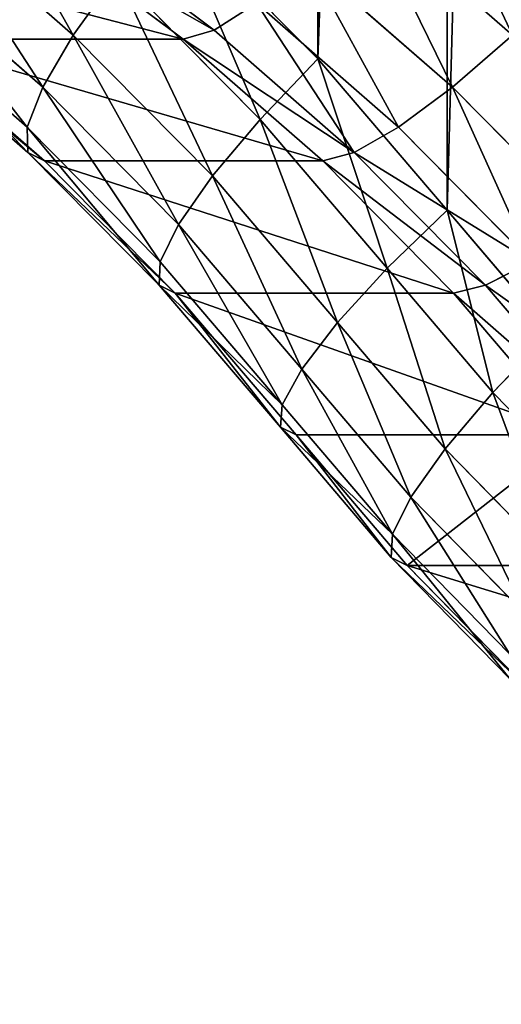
# Model space of a CAD drawing. Extents: x 0 to 1840, y 0 to 334.
# Tile 84 of 109: x 1796.26 to 1799.1, y 150.91 to 156.72. Entities that reach past the tile are written whole.
import ezdxf

# ---------------------------------------------------------------- set-up
doc = ezdxf.new("R2010")
doc.units = 0
doc.layers.get('0').update_dxf_attribs({"color": 13, "linetype": 'CONTINUOUS'})

# ---------------------------------------------------------------- blocks, each defined once
blk = doc.blocks.new('GROUP_16')
for p, q in [((41.0461, 10.4631, 12), (40.1384, 9.5807, 12)), ((41.7168, 9.7205, 11.7321), (42.6305, 10.4867, 11.7321)), ((41.7168, 9.7205, 2.2679), (42.6305, 10.4867, 2.2679)), ((43.203, 9.7507, 3.4824), (44.1149, 10.4077, 3.4824)), ((43.2449, 9.6968, 4), (44.1528, 10.3509, 4)), ((41.9946, 9.4129, 11.4142), (42.885, 10.1595, 11.4142)), ((41.9946, 9.4129, 2.5858), (42.885, 10.1595, 2.5858)), ((40.5128, 9.2228, 11.9319), (41.3933, 10.0787, 11.9319)), ((41.3933, 10.0787, 11.9319), (41.7168, 9.7205, 11.7321)), ((42.2078, 9.1768, 11), (43.0803, 9.9085, 11)), ((42.2078, 9.1768, 3), (43.0803, 9.9085, 3)), ((43.0803, 9.9085, 3), (43.203, 9.7507, 3.4824)), ((40.8618, 8.8893, 11.7321), (41.7168, 9.7205, 11.7321)), ((41.7168, 9.7205, 11.7321), (41.9946, 9.4129, 11.4142)), ((41.7168, 9.7205, 2.2679), (41.9946, 9.4129, 2.5858)), ((42.3418, 9.0285, 10.5176), (43.203, 9.7507, 10.5176)), ((42.3418, 9.0285, 3.4824), (43.203, 9.7507, 3.4824)), ((43.203, 9.7507, 3.4824), (43.2449, 9.6968, 4)), ((42.3875, 8.9778, 4), (43.2449, 9.6968, 4)), ((42.3875, 8.9778, 10), (43.2449, 9.6968, 10)), ((43.2449, 9.6968, 4), (43.2449, 9.6968, 10)), ((40.1384, 9.5807, 12), (39.3454, 8.6876, 12)), ((40.5128, 9.2228, 11.9319), (40.1384, 9.5807, 12)), ((41.1614, 8.6029, 11.4142), (41.9946, 9.4129, 11.4142)), ((41.1614, 8.6029, 2.5858), (41.9946, 9.4129, 2.5858)), ((41.9946, 9.4129, 11.4142), (42.2078, 9.1768, 11)), ((41.9946, 9.4129, 2.5858), (42.2078, 9.1768, 3)), ((39.7328, 8.3443, 11.9319), (40.5128, 9.2228, 11.9319)), ((40.8618, 8.8893, 11.7321), (40.5128, 9.2228, 11.9319)), ((41.3913, 8.3831, 11), (42.2078, 9.1768, 11)), ((41.3913, 8.3831, 3), (42.2078, 9.1768, 3)), ((42.2078, 9.1768, 11), (42.3418, 9.0285, 10.5176)), ((42.2078, 9.1768, 3), (42.3418, 9.0285, 3.4824)), ((41.5359, 8.245, 10.5176), (42.3418, 9.0285, 10.5176)), ((41.5359, 8.245, 3.4824), (42.3418, 9.0285, 3.4824)), ((42.3418, 9.0285, 10.5176), (42.3875, 8.9778, 10)), ((42.3418, 9.0285, 3.4824), (42.3875, 8.9778, 4)), ((41.5852, 8.1979, 4), (42.3875, 8.9778, 4)), ((41.5852, 8.1979, 10), (42.3875, 8.9778, 10)), ((42.3875, 8.9778, 4), (42.3875, 8.9778, 10)), ((40.0938, 8.0244, 11.7321), (40.8618, 8.8893, 11.7321)), ((41.1614, 8.6029, 11.4142), (40.8618, 8.8893, 11.7321)), ((39.3454, 8.6876, 12), (38.7083, 7.9673, 12)), ((39.3454, 8.6876, 12), (39.7328, 8.3443, 11.9319)), ((40.4038, 7.7497, 11.4142), (41.1614, 8.6029, 11.4142)), ((41.3913, 8.3831, 11), (41.1614, 8.6029, 11.4142)), ((40.6417, 7.5389, 11), (41.3913, 8.3831, 11)), ((41.5359, 8.245, 10.5176), (41.3913, 8.3831, 11)), ((41.5359, 8.245, 3.4824), (41.3913, 8.3831, 3)), ((39.084, 7.6108, 11.9319), (39.7328, 8.3443, 11.9319)), ((39.7328, 8.3443, 11.9319), (40.0938, 8.0244, 11.7321)), ((40.7912, 7.4063, 10.5176), (41.5359, 8.245, 10.5176)), ((40.7912, 7.4063, 3.4824), (41.5359, 8.245, 3.4824)), ((40.8422, 7.3611, 4), (41.5852, 8.1979, 4)), ((40.8422, 7.3611, 10), (41.5852, 8.1979, 10)), ((41.5852, 8.1979, 10), (41.5359, 8.245, 10.5176)), ((41.5852, 8.1979, 4), (41.5359, 8.245, 3.4824)), ((41.5852, 8.1979, 4), (41.5852, 8.1979, 10)), ((39.4342, 7.2786, 11.7321), (40.0938, 8.0244, 11.7321)), ((40.0938, 8.0244, 11.7321), (40.4038, 7.7497, 11.4142)), ((39.084, 7.6108, 11.9319), (38.7083, 7.9673, 12)), ((39.7349, 6.9934, 11.4142), (40.4038, 7.7497, 11.4142)), ((40.4038, 7.7497, 11.4142), (40.6417, 7.5389, 11)), ((38.4236, 6.9615, 11.9319), (39.084, 7.6108, 11.9319)), ((39.4342, 7.2786, 11.7321), (39.084, 7.6108, 11.9319)), ((39.9656, 6.7745, 11), (40.6417, 7.5389, 11)), ((40.6417, 7.5389, 11), (40.7912, 7.4063, 10.5176)), ((40.1106, 6.6369, 10.5176), (40.7912, 7.4063, 10.5176)), ((40.7912, 7.4063, 10.5176), (40.8422, 7.3611, 10)), ((40.1601, 6.59, 10), (40.8422, 7.3611, 10)), ((40.8422, 7.3611, 4), (40.8422, 7.3611, 10)), ((38.7497, 6.6058, 11.7321), (39.4342, 7.2786, 11.7321)), ((39.7349, 6.9934, 11.4142), (39.4342, 7.2786, 11.7321)), ((39.0298, 6.3003, 11.4142), (39.7349, 6.9934, 11.4142)), ((39.9656, 6.7745, 11), (39.7349, 6.9934, 11.4142)), ((39.2447, 6.0658, 11), (39.9656, 6.7745, 11)), ((40.1106, 6.6369, 10.5176), (39.9656, 6.7745, 11)), ((39.3798, 5.9185, 10.5176), (40.1106, 6.6369, 10.5176)), ((40.1601, 6.59, 10), (40.1106, 6.6369, 10.5176)), ((39.4259, 5.8682, 10), (40.1601, 6.59, 10)), ((40.1601, 6.59, 4), (40.1601, 6.59, 10))]:
    blk.add_line(p, q)
mesh = blk.add_polyface()
corners = [(30.0267, 34.8137, 2), (25, 4, 2), (25, 34.8137, 2), (30.0267, 4, 2), (30.9039, 34.7436, 2), (30.9039, 4.0701, 2), (31.7841, 34.6111, 2), (31.7841, 4.2026, 2), (32.6529, 34.4177, 2), (32.6529, 4.396, 2), (33.5061, 34.1641, 2), (33.5061, 4.6496, 2), (34.3395, 33.8518, 2), (34.3395, 4.9619, 2), (35.1492, 33.4821, 2), (35.1492, 5.3316, 2), (35.9312, 33.057, 2), (35.9312, 5.7568, 2), (36.6816, 32.5784, 2), (36.6816, 6.2354, 2), (37.3969, 6.7651, 2), (37.3969, 32.0486, 2), (38.0735, 31.4704, 2), (38.0735, 7.3433, 2), (38.7083, 30.8464, 2), (38.7083, 7.9673, 2), (39.3454, 30.1261, 2), (39.3454, 8.6876, 2), (40.1384, 9.5807, 2), (40.1384, 29.233, 2), (41.0461, 28.3506, 2), (41.0461, 10.4631, 2), (42.0161, 27.5372, 2), (42.0161, 11.2765, 2), (43.0432, 26.7971, 2), (43.0432, 12.0166, 2), (44.1219, 26.1345, 2), (44.1219, 12.6793, 2), (45.2462, 13.261, 2), (45.2462, 25.5527, 2), (46.4103, 25.0551, 2), (46.4103, 13.7586, 2), (47.6077, 24.6442, 2), (47.6077, 14.1695, 2), (48.832, 14.4914, 2), (48.832, 24.3224, 2), (50.0767, 24.0912, 2), (50.0767, 14.7225, 2), (51.3349, 14.8617, 2), (51.3349, 23.952, 2), (52.5633, 23.9069, 2), (52.5633, 14.9069, 2), (60.6, 14.9069, 2), (60.6, 23.9069, 2)]
mesh.append_faces([[corners[k] for k in face] for face in [(0, 1, 2), (52, 50, 53)]], dxfattribs={"vtx0": -1})
mesh.append_faces([[corners[k] for k in face] for face in [(1, 0, 3), (3, 4, 5), (5, 6, 7), (7, 8, 9), (9, 10, 11), (11, 12, 13), (13, 14, 15), (15, 16, 17), (17, 18, 19), (19, 18, 20), (20, 22, 23), (23, 24, 25), (25, 26, 27), (27, 26, 28), (28, 30, 31), (31, 32, 33), (33, 34, 35), (35, 36, 37), (37, 36, 38), (38, 40, 41), (41, 42, 43), (43, 42, 44), (44, 46, 47), (47, 46, 48), (48, 50, 51), (51, 50, 52)]], dxfattribs={"vtx0": -1, "vtx1": -1})
mesh.append_faces([[corners[k] for k in face] for face in [(3, 0, 4), (5, 4, 6), (7, 6, 8), (9, 8, 10), (11, 10, 12), (13, 12, 14), (15, 14, 16), (17, 16, 18), (20, 18, 21), (20, 21, 22), (23, 22, 24), (25, 24, 26), (28, 26, 29), (28, 29, 30), (31, 30, 32), (33, 32, 34), (35, 34, 36), (38, 36, 39), (38, 39, 40), (41, 40, 42), (44, 42, 45), (44, 45, 46), (48, 46, 49), (48, 49, 50)]], dxfattribs={"vtx0": -1, "vtx2": -1})
mesh = blk.add_polyface()
corners = [(30.0267, 4, 12), (25, 34.8137, 12), (25, 4, 12), (30.0267, 34.8137, 12), (30.9039, 34.7436, 12), (30.9039, 4.0701, 12), (31.7841, 4.2026, 12), (31.7841, 34.6111, 12), (32.6529, 4.396, 12), (32.6529, 34.4177, 12), (33.5061, 34.1641, 12), (33.5061, 4.6496, 12), (34.3395, 4.9619, 12), (34.3395, 33.8518, 12), (35.1492, 5.3316, 12), (35.1492, 33.4821, 12), (35.9312, 5.7568, 12), (35.9312, 33.057, 12), (36.6816, 6.2354, 12), (36.6816, 32.5784, 12), (37.3969, 6.7651, 12), (37.3969, 32.0486, 12), (38.0735, 7.3433, 12), (38.0735, 31.4704, 12), (38.7083, 7.9673, 12), (38.7083, 30.8464, 12), (39.3454, 8.6876, 12), (39.3454, 30.1261, 12), (40.1384, 9.5807, 12), (40.1384, 29.233, 12), (41.0461, 10.4631, 12), (41.0461, 28.3506, 12), (42.0161, 11.2765, 12), (42.0161, 27.5372, 12), (43.0432, 26.7971, 12), (43.0432, 12.0166, 12), (44.1219, 26.1345, 12), (44.1219, 12.6793, 12), (45.2462, 13.261, 12), (45.2462, 25.5527, 12), (46.4103, 13.7586, 12), (46.4103, 25.0551, 12), (47.6077, 24.6442, 12), (47.6077, 14.1695, 12), (48.832, 14.4914, 12), (48.832, 24.3224, 12), (50.0767, 14.7225, 12), (50.0767, 24.0912, 12), (51.3349, 14.8617, 12), (51.3349, 23.952, 12), (52.5633, 14.9069, 12), (52.5633, 23.9069, 12), (60.6, 14.9069, 12), (60.6, 23.9069, 12)]
mesh.append_faces([[corners[k] for k in face] for face in [(0, 1, 2), (51, 52, 53)]], dxfattribs={"vtx0": -1})
mesh.append_faces([[corners[k] for k in face] for face in [(1, 0, 3), (3, 0, 4), (4, 6, 7), (7, 8, 9), (9, 8, 10), (10, 12, 13), (13, 14, 15), (15, 16, 17), (17, 18, 19), (19, 20, 21), (21, 22, 23), (23, 24, 25), (25, 26, 27), (27, 28, 29), (29, 30, 31), (31, 32, 33), (33, 32, 34), (34, 35, 36), (36, 38, 39), (39, 40, 41), (41, 40, 42), (42, 44, 45), (45, 46, 47), (47, 48, 49), (49, 50, 51)]], dxfattribs={"vtx0": -1, "vtx1": -1})
mesh.append_faces([[corners[k] for k in face] for face in [(4, 0, 5), (4, 5, 6), (7, 6, 8), (10, 8, 11), (10, 11, 12), (13, 12, 14), (15, 14, 16), (17, 16, 18), (19, 18, 20), (21, 20, 22), (23, 22, 24), (25, 24, 26), (27, 26, 28), (29, 28, 30), (31, 30, 32), (34, 32, 35), (36, 35, 37), (36, 37, 38), (39, 38, 40), (42, 40, 43), (42, 43, 44), (45, 44, 46), (47, 46, 48), (49, 48, 50), (51, 50, 52)]], dxfattribs={"vtx0": -1, "vtx2": -1})
mesh = blk.add_polyface()
corners = [(41.7168, 9.7205, 11.7321), (42.3342, 10.8677, 11.9319), (41.3933, 10.0787, 11.9319), (42.6305, 10.4867, 11.7321)]
mesh.append_faces([[corners[k] for k in face] for face in [(0, 1, 2), (1, 0, 3)]], dxfattribs={"vtx0": -1})
mesh = blk.add_polyface()
corners = [(42.3342, 10.8677, 2.0681), (41.7168, 9.7205, 2.2679), (41.3933, 10.0787, 2.0681), (42.6305, 10.4867, 2.2679)]
mesh.append_faces([[corners[k] for k in face] for face in [(0, 1, 2), (1, 0, 3)]], dxfattribs={"vtx0": -1})
mesh = blk.add_polyface()
corners = [(44.1149, 10.4077, 3.4824), (43.0803, 9.9085, 3), (44.0041, 10.5741, 3), (43.203, 9.7507, 3.4824)]
mesh.append_faces([[corners[k] for k in face] for face in [(0, 1, 2), (1, 0, 3)]], dxfattribs={"vtx0": -1})
mesh = blk.add_polyface()
corners = [(40.5128, 9.2228, 11.9319), (41.0461, 10.4631, 12), (40.1384, 9.5807, 12), (41.3933, 10.0787, 11.9319)]
mesh.append_faces([[corners[k] for k in face] for face in [(0, 1, 2), (1, 0, 3)]], dxfattribs={"vtx0": -1})
mesh = blk.add_polyface()
corners = [(41.9946, 9.4129, 11.4142), (42.6305, 10.4867, 11.7321), (41.7168, 9.7205, 11.7321), (42.885, 10.1595, 11.4142)]
mesh.append_faces([[corners[k] for k in face] for face in [(0, 1, 2), (1, 0, 3)]], dxfattribs={"vtx0": -1})
mesh = blk.add_polyface()
corners = [(42.6305, 10.4867, 2.2679), (41.9946, 9.4129, 2.5858), (41.7168, 9.7205, 2.2679), (42.885, 10.1595, 2.5858)]
mesh.append_faces([[corners[k] for k in face] for face in [(0, 1, 2), (1, 0, 3)]], dxfattribs={"vtx0": -1})
mesh = blk.add_polyface()
corners = [(44.1528, 10.3509, 4), (43.203, 9.7507, 3.4824), (44.1149, 10.4077, 3.4824), (43.2449, 9.6968, 4)]
mesh.append_faces([[corners[k] for k in face] for face in [(0, 1, 2), (1, 0, 3)]], dxfattribs={"vtx0": -1})
mesh = blk.add_polyface()
corners = [(44.1528, 10.3509, 10), (43.2449, 9.6968, 4), (44.1528, 10.3509, 4), (43.2449, 9.6968, 10)]
mesh.append_faces([[corners[k] for k in face] for face in [(0, 1, 2), (1, 0, 3)]], dxfattribs={"vtx0": -1})
mesh = blk.add_polyface()
corners = [(42.2078, 9.1768, 11), (42.885, 10.1595, 11.4142), (41.9946, 9.4129, 11.4142), (43.0803, 9.9085, 11)]
mesh.append_faces([[corners[k] for k in face] for face in [(0, 1, 2), (1, 0, 3)]], dxfattribs={"vtx0": -1})
mesh = blk.add_polyface()
corners = [(42.885, 10.1595, 2.5858), (42.2078, 9.1768, 3), (41.9946, 9.4129, 2.5858), (43.0803, 9.9085, 3)]
mesh.append_faces([[corners[k] for k in face] for face in [(0, 1, 2), (1, 0, 3)]], dxfattribs={"vtx0": -1})
mesh = blk.add_polyface()
corners = [(40.8618, 8.8893, 11.7321), (41.3933, 10.0787, 11.9319), (40.5128, 9.2228, 11.9319), (41.7168, 9.7205, 11.7321)]
mesh.append_faces([[corners[k] for k in face] for face in [(0, 1, 2), (1, 0, 3)]], dxfattribs={"vtx0": -1})
mesh = blk.add_polyface()
corners = [(43.0803, 9.9085, 11), (42.3418, 9.0285, 10.5176), (43.203, 9.7507, 10.5176), (42.2078, 9.1768, 11)]
mesh.append_faces([[corners[k] for k in face] for face in [(0, 1, 2), (1, 0, 3)]], dxfattribs={"vtx0": -1})
mesh = blk.add_polyface()
corners = [(43.0803, 9.9085, 3), (42.3418, 9.0285, 3.4824), (42.2078, 9.1768, 3), (43.203, 9.7507, 3.4824)]
mesh.append_faces([[corners[k] for k in face] for face in [(0, 1, 2), (1, 0, 3)]], dxfattribs={"vtx0": -1})
mesh = blk.add_polyface()
corners = [(41.1614, 8.6029, 11.4142), (41.7168, 9.7205, 11.7321), (40.8618, 8.8893, 11.7321), (41.9946, 9.4129, 11.4142)]
mesh.append_faces([[corners[k] for k in face] for face in [(0, 1, 2), (1, 0, 3)]], dxfattribs={"vtx0": -1})
mesh = blk.add_polyface()
corners = [(41.7168, 9.7205, 2.2679), (41.1614, 8.6029, 2.5858), (40.8618, 8.8893, 2.2679), (41.9946, 9.4129, 2.5858)]
mesh.append_faces([[corners[k] for k in face] for face in [(0, 1, 2), (1, 0, 3)]], dxfattribs={"vtx0": -1})
mesh = blk.add_polyface()
corners = [(43.203, 9.7507, 10.5176), (42.3875, 8.9778, 10), (43.2449, 9.6968, 10), (42.3418, 9.0285, 10.5176)]
mesh.append_faces([[corners[k] for k in face] for face in [(0, 1, 2), (1, 0, 3)]], dxfattribs={"vtx0": -1})
mesh = blk.add_polyface()
corners = [(43.2449, 9.6968, 4), (42.3418, 9.0285, 3.4824), (43.203, 9.7507, 3.4824), (42.3875, 8.9778, 4)]
mesh.append_faces([[corners[k] for k in face] for face in [(0, 1, 2), (1, 0, 3)]], dxfattribs={"vtx0": -1})
mesh = blk.add_polyface()
corners = [(43.2449, 9.6968, 10), (42.3875, 8.9778, 4), (43.2449, 9.6968, 4), (42.3875, 8.9778, 10)]
mesh.append_faces([[corners[k] for k in face] for face in [(0, 1, 2), (1, 0, 3)]], dxfattribs={"vtx0": -1})
mesh = blk.add_polyface()
corners = [(39.7328, 8.3443, 11.9319), (40.1384, 9.5807, 12), (39.3454, 8.6876, 12), (40.5128, 9.2228, 11.9319)]
mesh.append_faces([[corners[k] for k in face] for face in [(0, 1, 2), (1, 0, 3)]], dxfattribs={"vtx0": -1})
mesh = blk.add_polyface()
corners = [(41.3913, 8.3831, 11), (41.9946, 9.4129, 11.4142), (41.1614, 8.6029, 11.4142), (42.2078, 9.1768, 11)]
mesh.append_faces([[corners[k] for k in face] for face in [(0, 1, 2), (1, 0, 3)]], dxfattribs={"vtx0": -1})
mesh = blk.add_polyface()
corners = [(41.9946, 9.4129, 2.5858), (41.3913, 8.3831, 3), (41.1614, 8.6029, 2.5858), (42.2078, 9.1768, 3)]
mesh.append_faces([[corners[k] for k in face] for face in [(0, 1, 2), (1, 0, 3)]], dxfattribs={"vtx0": -1})
mesh = blk.add_polyface()
corners = [(40.0938, 8.0244, 11.7321), (40.5128, 9.2228, 11.9319), (39.7328, 8.3443, 11.9319), (40.8618, 8.8893, 11.7321)]
mesh.append_faces([[corners[k] for k in face] for face in [(0, 1, 2), (1, 0, 3)]], dxfattribs={"vtx0": -1})
mesh = blk.add_polyface()
corners = [(42.2078, 9.1768, 11), (41.5359, 8.245, 10.5176), (42.3418, 9.0285, 10.5176), (41.3913, 8.3831, 11)]
mesh.append_faces([[corners[k] for k in face] for face in [(0, 1, 2), (1, 0, 3)]], dxfattribs={"vtx0": -1})
mesh = blk.add_polyface()
corners = [(42.3418, 9.0285, 3.4824), (41.3913, 8.3831, 3), (42.2078, 9.1768, 3), (41.5359, 8.245, 3.4824)]
mesh.append_faces([[corners[k] for k in face] for face in [(0, 1, 2), (1, 0, 3)]], dxfattribs={"vtx0": -1})
mesh = blk.add_polyface()
corners = [(42.3418, 9.0285, 10.5176), (41.5852, 8.1979, 10), (42.3875, 8.9778, 10), (41.5359, 8.245, 10.5176)]
mesh.append_faces([[corners[k] for k in face] for face in [(0, 1, 2), (1, 0, 3)]], dxfattribs={"vtx0": -1})
mesh = blk.add_polyface()
corners = [(42.3875, 8.9778, 4), (41.5359, 8.245, 3.4824), (42.3418, 9.0285, 3.4824), (41.5852, 8.1979, 4)]
mesh.append_faces([[corners[k] for k in face] for face in [(0, 1, 2), (1, 0, 3)]], dxfattribs={"vtx0": -1})
mesh = blk.add_polyface()
corners = [(42.3875, 8.9778, 10), (41.5852, 8.1979, 4), (42.3875, 8.9778, 4), (41.5852, 8.1979, 10)]
mesh.append_faces([[corners[k] for k in face] for face in [(0, 1, 2), (1, 0, 3)]], dxfattribs={"vtx0": -1})
mesh = blk.add_polyface()
corners = [(40.4038, 7.7497, 11.4142), (40.8618, 8.8893, 11.7321), (40.0938, 8.0244, 11.7321), (41.1614, 8.6029, 11.4142)]
mesh.append_faces([[corners[k] for k in face] for face in [(0, 1, 2), (1, 0, 3)]], dxfattribs={"vtx0": -1})
mesh = blk.add_polyface()
corners = [(39.084, 7.6108, 11.9319), (39.3454, 8.6876, 12), (38.7083, 7.9673, 12), (39.7328, 8.3443, 11.9319)]
mesh.append_faces([[corners[k] for k in face] for face in [(0, 1, 2), (1, 0, 3)]], dxfattribs={"vtx0": -1})
mesh = blk.add_polyface()
corners = [(40.6417, 7.5389, 11), (41.1614, 8.6029, 11.4142), (40.4038, 7.7497, 11.4142), (41.3913, 8.3831, 11)]
mesh.append_faces([[corners[k] for k in face] for face in [(0, 1, 2), (1, 0, 3)]], dxfattribs={"vtx0": -1})
mesh = blk.add_polyface()
corners = [(41.5359, 8.245, 10.5176), (40.6417, 7.5389, 11), (40.7912, 7.4063, 10.5176), (41.3913, 8.3831, 11)]
mesh.append_faces([[corners[k] for k in face] for face in [(0, 1, 2), (1, 0, 3)]], dxfattribs={"vtx0": -1})
mesh = blk.add_polyface()
corners = [(40.6417, 7.5389, 3), (41.5359, 8.245, 3.4824), (40.7912, 7.4063, 3.4824), (41.3913, 8.3831, 3)]
mesh.append_faces([[corners[k] for k in face] for face in [(0, 1, 2), (1, 0, 3)]], dxfattribs={"vtx0": -1})
mesh = blk.add_polyface()
corners = [(39.4342, 7.2786, 11.7321), (39.7328, 8.3443, 11.9319), (39.084, 7.6108, 11.9319), (40.0938, 8.0244, 11.7321)]
mesh.append_faces([[corners[k] for k in face] for face in [(0, 1, 2), (1, 0, 3)]], dxfattribs={"vtx0": -1})
mesh = blk.add_polyface()
corners = [(41.5852, 8.1979, 10), (40.7912, 7.4063, 10.5176), (40.8422, 7.3611, 10), (41.5359, 8.245, 10.5176)]
mesh.append_faces([[corners[k] for k in face] for face in [(0, 1, 2), (1, 0, 3)]], dxfattribs={"vtx0": -1})
mesh = blk.add_polyface()
corners = [(40.7912, 7.4063, 3.4824), (41.5852, 8.1979, 4), (40.8422, 7.3611, 4), (41.5359, 8.245, 3.4824)]
mesh.append_faces([[corners[k] for k in face] for face in [(0, 1, 2), (1, 0, 3)]], dxfattribs={"vtx0": -1})
mesh = blk.add_polyface()
corners = [(40.8422, 7.3611, 4), (41.5852, 8.1979, 10), (40.8422, 7.3611, 10), (41.5852, 8.1979, 4)]
mesh.append_faces([[corners[k] for k in face] for face in [(0, 1, 2), (1, 0, 3)]], dxfattribs={"vtx0": -1})
mesh = blk.add_polyface()
corners = [(39.7349, 6.9934, 11.4142), (40.0938, 8.0244, 11.7321), (39.4342, 7.2786, 11.7321), (40.4038, 7.7497, 11.4142)]
mesh.append_faces([[corners[k] for k in face] for face in [(0, 1, 2), (1, 0, 3)]], dxfattribs={"vtx0": -1})
mesh = blk.add_polyface()
corners = [(38.4236, 6.9615, 11.9319), (38.7083, 7.9673, 12), (38.0735, 7.3433, 12), (39.084, 7.6108, 11.9319)]
mesh.append_faces([[corners[k] for k in face] for face in [(0, 1, 2), (1, 0, 3)]], dxfattribs={"vtx0": -1})
mesh = blk.add_polyface()
corners = [(39.9656, 6.7745, 11), (40.4038, 7.7497, 11.4142), (39.7349, 6.9934, 11.4142), (40.6417, 7.5389, 11)]
mesh.append_faces([[corners[k] for k in face] for face in [(0, 1, 2), (1, 0, 3)]], dxfattribs={"vtx0": -1})
mesh = blk.add_polyface()
corners = [(38.7497, 6.6058, 11.7321), (39.084, 7.6108, 11.9319), (38.4236, 6.9615, 11.9319), (39.4342, 7.2786, 11.7321)]
mesh.append_faces([[corners[k] for k in face] for face in [(0, 1, 2), (1, 0, 3)]], dxfattribs={"vtx0": -1})
mesh = blk.add_polyface()
corners = [(40.7912, 7.4063, 10.5176), (39.9656, 6.7745, 11), (40.1106, 6.6369, 10.5176), (40.6417, 7.5389, 11)]
mesh.append_faces([[corners[k] for k in face] for face in [(0, 1, 2), (1, 0, 3)]], dxfattribs={"vtx0": -1})
mesh = blk.add_polyface()
corners = [(40.8422, 7.3611, 10), (40.1106, 6.6369, 10.5176), (40.1601, 6.59, 10), (40.7912, 7.4063, 10.5176)]
mesh.append_faces([[corners[k] for k in face] for face in [(0, 1, 2), (1, 0, 3)]], dxfattribs={"vtx0": -1})
mesh = blk.add_polyface()
corners = [(40.8422, 7.3611, 4), (40.1601, 6.59, 10), (40.1601, 6.59, 4), (40.8422, 7.3611, 10)]
mesh.append_faces([[corners[k] for k in face] for face in [(0, 1, 2), (1, 0, 3)]], dxfattribs={"vtx0": -1})
mesh = blk.add_polyface()
corners = [(39.0298, 6.3003, 11.4142), (39.4342, 7.2786, 11.7321), (38.7497, 6.6058, 11.7321), (39.7349, 6.9934, 11.4142)]
mesh.append_faces([[corners[k] for k in face] for face in [(0, 1, 2), (1, 0, 3)]], dxfattribs={"vtx0": -1})
mesh = blk.add_polyface()
corners = [(39.2447, 6.0658, 11), (39.7349, 6.9934, 11.4142), (39.0298, 6.3003, 11.4142), (39.9656, 6.7745, 11)]
mesh.append_faces([[corners[k] for k in face] for face in [(0, 1, 2), (1, 0, 3)]], dxfattribs={"vtx0": -1})
mesh = blk.add_polyface()
corners = [(39.9656, 6.7745, 11), (39.3798, 5.9185, 10.5176), (40.1106, 6.6369, 10.5176), (39.2447, 6.0658, 11)]
mesh.append_faces([[corners[k] for k in face] for face in [(0, 1, 2), (1, 0, 3)]], dxfattribs={"vtx0": -1})
mesh = blk.add_polyface()
corners = [(40.1106, 6.6369, 10.5176), (39.4259, 5.8682, 10), (40.1601, 6.59, 10), (39.3798, 5.9185, 10.5176)]
mesh.append_faces([[corners[k] for k in face] for face in [(0, 1, 2), (1, 0, 3)]], dxfattribs={"vtx0": -1})
mesh = blk.add_polyface()
corners = [(40.1601, 6.59, 10), (39.4259, 5.8682, 4), (40.1601, 6.59, 4), (39.4259, 5.8682, 10)]
mesh.append_faces([[corners[k] for k in face] for face in [(0, 1, 2), (1, 0, 3)]], dxfattribs={"vtx0": -1})
blk = doc.blocks.new('GROUP_29')
at = {"extrusion": (-0.274008, -0.961727, -8.13125e-16), "rotation": 180}
blk.add_blockref('GROUP_16', (1767.1073, 187.3896, -512.5215), dxfattribs=at)

msp = doc.modelspace()

# ---------------------------------------------------------------- block references
at = {"extrusion": (0, -1, -4.996e-16)}
msp.add_blockref('GROUP_29', (0, 0, -334.2954), dxfattribs=at)

doc.saveas('drawing.dxf')
